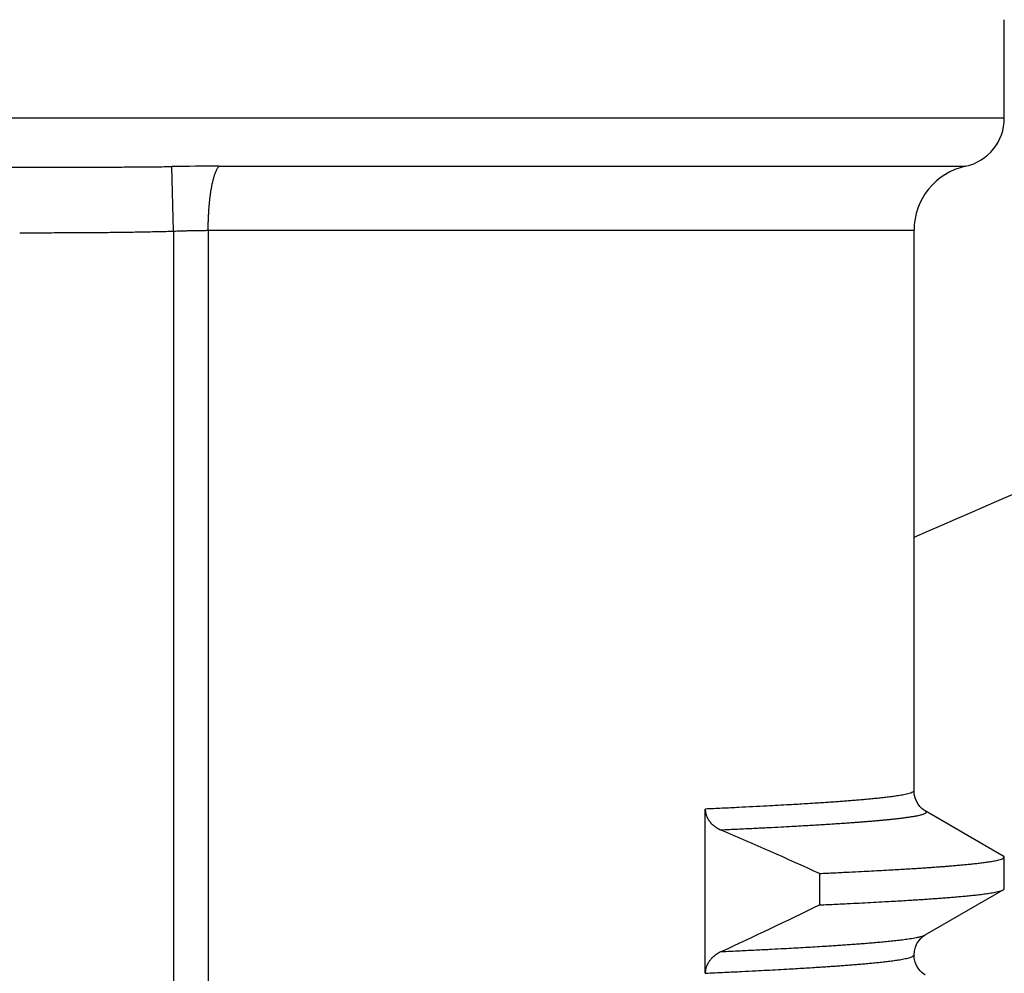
# Model space of a CAD drawing. Header units: millimetres. Extents: x 0 to 1071, y 0 to 742.
# Tile 49 of 131: x 166 to 172, y 435 to 441. Entities that reach past the tile are written whole.
import ezdxf

# ---------------------------------------------------------------- set-up
doc = ezdxf.new("R2010")
doc.units = ezdxf.units.MM
doc.header["$LTSCALE"] = 0.454724
doc.layers.add('NoLayerName_001', color=7, linetype='Continuous')
doc.layers.add('NoLayerName_002', color=7, linetype='Continuous')
doc.styles.get("Standard").update_dxf_attribs({"font": 'txt', "bigfont": 'extfont2'})
doc.dimstyles.get("Standard").update_dxf_attribs({"dimtxt": 2.5, "dimasz": 2.5, "dimexe": 1, "dimexo": 1, "dimtad": 1, "dimdec": 3, "dimzin": 0, "dimdsep": 46, "dimtxsty": 'Standard', "dimcen": 2.5, "dimadec": 3, "dimazin": 0, "dimtfac": 0.75, "dimtdec": 3, "dimtmove": 0, "dimatfit": 3, "dimfxl": 1, "dimarcsym": 0})

# ---------------------------------------------------------------- blocks, each defined once
blk = doc.blocks.new('_OPEN30')
at = {"color": 0, "linetype": 'ByBlock', "lineweight": -2}
for p, q in [((-1, 0.267949), (0, 0)), ((0, 0), (-1, -0.267949)), ((0, 0), (-1, 0))]:
    blk.add_line(p, q, dxfattribs=at)
blk = doc.blocks.new('*D93')
at = {"layer": 'Defpoints', "color": 0}
for p in [(200.9853, 487.5), (232.6932, 487.5), (170.65, 428.55)]:
    blk.add_point(p, dxfattribs=at)
at = {"layer": 'NoLayerName_002', "color": 0, "linetype": 'Continuous', "lineweight": 13}
for p, q in [((203.4853, 487.5), (235.1932, 487.5)), ((232.6932, 432.3), (232.6932, 483.75)), ((173.15, 428.55), (235.1932, 428.55))]:
    blk.add_line(p, q, dxfattribs=at)
at = {"layer": 'NoLayerName_002', "color": 0, "lineweight": 13, "xscale": 3.75, "yscale": 3.75, "zscale": 3.75}
for p, rotation in [((232.6932, 487.5), 90), ((232.6932, 428.55), 270)]:
    blk.add_blockref('_OPEN30', p, dxfattribs=dict(at, rotation=rotation))
at = {"layer": 'NoLayerName_002', "color": 0, "lineweight": 13, "insert": (225.8182, 458.025), "char_height": 8.75, "attachment_point": 5, "rotation": 90}
blk.add_mtext('\\W0.8000;５９', dxfattribs=at)

msp = doc.modelspace()

# ---------------------------------------------------------------- linework, layer by layer
at = {"layer": 'NoLayerName_001', "color": 60, "linetype": 'Continuous', "lineweight": 25}
for p, q in [((171.7752, 440.3999), (171.7752, 440.9999)), ((171.7752, 440.3999), (159.7752, 440.3999)), ((166.7133, 439.7114), (166.7017, 440.1048)), ((166.9903, 440.1069), (171.5395, 440.1069)), ((166.7133, 439.7114), (166.7133, 428.7999)), ((166.9241, 439.7162), (171.2252, 439.7162)), ((166.9241, 439.7162), (166.9241, 429.0999)), ((171.2252, 436.3), (171.2252, 439.7162)), ((169.9528, 435.1898), (169.9528, 436.189)), ((171.7689, 435.9031), (171.2933, 436.1779)), ((171.7752, 435.7041), (171.7752, 435.8958)), ((170.6486, 435.7967), (170.6486, 435.6049)), ((171.2934, 435.4219), (171.7689, 435.6968)), ((171.2252, 435.2999), (171.2252, 435.2999))]:
    msp.add_line(p, q, dxfattribs=at)
for points in [[(171.2933, 436.178), (171.2901, 436.1799), (171.2822, 436.1853), (171.2725, 436.1931), (171.2614, 436.2042), (171.2501, 436.2188), (171.2399, 436.2363), (171.2316, 436.2572), (171.2264, 436.2809), (171.2252, 436.3)], [(171.2252, 435.2999), (171.2272, 435.3239), (171.2335, 435.3484), (171.2431, 435.3697), (171.2544, 435.3871), (171.2666, 435.4012), (171.2782, 435.4116), (171.2878, 435.4185), (171.2933, 435.4219)], [(171.2933, 435.178), (171.2902, 435.1798), (171.2823, 435.1852), (171.2727, 435.193), (171.2616, 435.204), (171.2502, 435.2186), (171.24, 435.2361), (171.2317, 435.257), (171.2265, 435.2806), (171.2252, 435.2999)]]:
    msp.add_lwpolyline(points, dxfattribs=at)
for centre, radius, start, end in [((171.4752, 440.3999), 0.3, 282.37347, 0), ((167.0112, 417.0449), 23.062, 90.05173, 90.76889), ((171.6252, 439.7162), 0.4, 102.37374, 180), ((157.7219, 407.3259), 31.2679, 65.58026, 66.77886), ((152.4288, 473.1818), 41.761, 294.95832, 295.86725)]:
    msp.add_arc(centre, radius, start, end, dxfattribs=at)
at = {"layer": 'NoLayerName_001', "color": 7, "linetype": 'Continuous', "lineweight": 25}
msp.add_arc((150, 487.5), 54, 293.14498, 296.26065, dxfattribs=at)
at = {"layer": 'NoLayerName_001', "color": 60, "linetype": 'Continuous', "lineweight": 25}
for points, knots in [([(164.8487, 440.1048), (164.8796, 440.1045), (164.9413, 440.1037), (165.034, 440.1029), (165.1421, 440.1021), (165.2811, 440.1014), (165.4818, 440.1009), (165.6517, 440.1007), (165.7598, 440.1007), (165.7752, 440.1007)], [0, 0, 0, 0, 0.0926501, 0.1853003, 0.2779509, 0.4169271, 0.6022281, 0.8801783, 0.9265034, 0.9265034, 0.9265034, 0.9265034]), ([(165.7752, 440.1007), (165.8678, 440.1008), (166.0223, 440.1008), (166.223, 440.1013), (166.362, 440.1019), (166.4701, 440.1025), (166.5627, 440.1033), (166.6399, 440.104), (166.6862, 440.1046), (166.7017, 440.1048)], [0, 0, 0, 0, 0.2779503, 0.463251, 0.6022271, 0.6948778, 0.7875282, 0.8801784, 0.9265034, 0.9265034, 0.9265034, 0.9265034]), ([(166.9787, 440.0906), (166.9805, 440.0934), (166.9836, 440.0994), (166.9882, 440.1043), (166.9903, 440.1069)], [0, 0, 0, 0, 0.01007259, 0.02008693, 0.02008693, 0.02008693, 0.02008693]), ([(166.9241, 439.7162), (166.9241, 439.7195), (166.9241, 439.7262), (166.9242, 439.7362), (166.9243, 439.7463), (166.9245, 439.7563), (166.9247, 439.7663), (166.925, 439.7763), (166.9254, 439.7863), (166.9258, 439.7963), (166.9262, 439.8064), (166.9268, 439.8164), (166.9273, 439.8264), (166.928, 439.8364), (166.9287, 439.8464), (166.9294, 439.8564), (166.9302, 439.8664), (166.9311, 439.8764), (166.9321, 439.8864), (166.9331, 439.8963), (166.9342, 439.9063), (166.9353, 439.9163), (166.9366, 439.9262), (166.9379, 439.9362), (166.9394, 439.9461), (166.9409, 439.956), (166.9425, 439.9659), (166.9442, 439.9757), (166.9461, 439.9856), (166.948, 439.9954), (166.9501, 440.0052), (166.9523, 440.015), (166.9547, 440.0248), (166.9573, 440.0344), (166.9601, 440.0441), (166.9631, 440.0536), (166.9664, 440.0631), (166.97, 440.0724), (166.974, 440.0817), (166.9772, 440.0876), (166.9787, 440.0906)], [0, 0, 0, 0, 0.0100226, 0.0200455, 0.0300686, 0.0400921, 0.0501158, 0.0601398, 0.0701642, 0.080189, 0.0902142, 0.1002399, 0.1102661, 0.120293, 0.1303207, 0.1403491, 0.150378, 0.160407, 0.1704356, 0.1804637, 0.190491, 0.2005173, 0.2105426, 0.220567, 0.2305906, 0.2406136, 0.2506363, 0.2606591, 0.2706821, 0.2807054, 0.2907299, 0.3007567, 0.3107865, 0.320816, 0.3308419, 0.340863, 0.3508804, 0.360899, 0.3709331, 0.3810078, 0.3810078, 0.3810078, 0.3810078]), ([(165.7752, 439.7017), (165.8221, 439.7017), (165.9159, 439.7018), (166.041, 439.7021), (166.1505, 439.7027), (166.2443, 439.7033), (166.3381, 439.7042), (166.4163, 439.7051), (166.4788, 439.7061), (166.5257, 439.7069), (166.5726, 439.7078), (166.6195, 439.7089), (166.6664, 439.71), (166.6976, 439.7109), (166.7133, 439.7114)], [0, 0, 0, 0, 0.140723, 0.281446, 0.375262, 0.4690793, 0.5628981, 0.656717, 0.703626, 0.7505347, 0.797443, 0.8443509, 0.8912587, 0.9381664, 0.9381664, 0.9381664, 0.9381664]), ([(166.7133, 439.7114), (166.7203, 439.7116), (166.7343, 439.7122), (166.7519, 439.7129), (166.766, 439.7134), (166.7765, 439.7137), (166.787, 439.714), (166.7976, 439.7143), (166.8081, 439.7146), (166.8187, 439.7149), (166.8292, 439.7151), (166.8397, 439.7153), (166.8503, 439.7155), (166.8608, 439.7157), (166.8714, 439.7158), (166.8819, 439.716), (166.8925, 439.7161), (166.903, 439.7161), (166.9135, 439.7162), (166.9206, 439.7162), (166.9241, 439.7162)], [0, 0, 0, 0, 0.0210864, 0.042173, 0.0527164, 0.0632601, 0.0738038, 0.0843477, 0.0948917, 0.1054357, 0.1159797, 0.1265237, 0.1370676, 0.1476115, 0.1581553, 0.168699, 0.1792426, 0.1897861, 0.2003295, 0.2108728, 0.2108728, 0.2108728, 0.2108728]), ([(171.2252, 436.3), (171.221, 436.2964), (171.2134, 436.2875), (171.1962, 436.2837), (171.1799, 436.2792), (171.1631, 436.2759), (171.1462, 436.2728), (171.1294, 436.2701), (171.1125, 436.2675), (171.0955, 436.2652), (171.0786, 436.263), (171.0616, 436.2609), (171.0446, 436.2589), (171.0276, 436.257), (171.0106, 436.2551), (170.9936, 436.2534), (170.9766, 436.2517), (170.9596, 436.2501), (170.9426, 436.2485), (170.9255, 436.2469), (170.9085, 436.2454), (170.8915, 436.244), (170.8744, 436.2426), (170.8517, 436.2407), (170.8233, 436.2385), (170.7892, 436.2359), (170.7551, 436.2334), (170.721, 436.231), (170.6869, 436.2286), (170.6528, 436.2264), (170.613, 436.2238), (170.5675, 436.221), (170.5163, 436.2179), (170.4594, 436.2146), (170.3968, 436.211), (170.3228, 436.207), (170.2431, 436.2029), (170.1521, 436.1984), (170.0553, 436.1937), (169.987, 436.1906), (169.9528, 436.189)], [0, 0, 0, 0, 0.01665, 0.033764, 0.050852, 0.067953, 0.08505, 0.102147, 0.119244, 0.136342, 0.153439, 0.170536, 0.187633, 0.204729, 0.221826, 0.238923, 0.25602, 0.273117, 0.290215, 0.307312, 0.32441, 0.341508, 0.358605, 0.375702, 0.409896, 0.444089, 0.478283, 0.512476, 0.546669, 0.580863, 0.615056, 0.666346, 0.717637, 0.768927, 0.837314, 0.905701, 0.991184, 1.076668, 1.179248, 1.281828, 1.281828, 1.281828, 1.281828]), ([(169.9528, 436.189), (169.9529, 436.1871), (169.9529, 436.1833), (169.9533, 436.1776), (169.954, 436.172), (169.955, 436.1664), (169.9563, 436.1608), (169.9578, 436.1553), (169.9596, 436.1499), (169.9616, 436.1446), (169.9639, 436.1393), (169.9664, 436.1342), (169.9691, 436.1292), (169.972, 436.1244), (169.9752, 436.1196), (169.9785, 436.115), (169.982, 436.1105), (169.9857, 436.1062), (169.9896, 436.102), (169.9935, 436.098), (169.9977, 436.0941), (170.0019, 436.0903), (170.0063, 436.0867), (170.0108, 436.0832), (170.0155, 436.0799), (170.0202, 436.0768), (170.025, 436.0737), (170.0299, 436.0709), (170.0349, 436.0681), (170.0399, 436.0656), (170.045, 436.0631), (170.0485, 436.0616), (170.0502, 436.0608)], [0, 0, 0, 0, 0.0056707, 0.0113537, 0.0170469, 0.0227477, 0.0284531, 0.0341597, 0.0398638, 0.0455619, 0.051254, 0.0569432, 0.0626311, 0.068319, 0.0740068, 0.0796939, 0.0853787, 0.0910601, 0.0967396, 0.1024188, 0.1080986, 0.1137796, 0.1194616, 0.1251438, 0.1308251, 0.1365052, 0.1421843, 0.1478625, 0.1535393, 0.159214, 0.1648857, 0.1705529, 0.1705529, 0.1705529, 0.1705529]), ([(171.2933, 436.1779), (171.2956, 436.1752), (171.3043, 436.17), (171.2925, 436.1609), (171.2832, 436.1574), (171.2724, 436.1539), (171.2618, 436.1512), (171.251, 436.1487), (171.2401, 436.1465), (171.2293, 436.1445), (171.2184, 436.1426), (171.2075, 436.1408), (171.1966, 436.1391), (171.1856, 436.1375), (171.1747, 436.136), (171.1637, 436.1346), (171.1528, 436.1332), (171.1418, 436.1318), (171.1308, 436.1305), (171.1198, 436.1292), (171.1089, 436.128), (171.0979, 436.1268), (171.0869, 436.1256), (171.0759, 436.1245), (171.0649, 436.1234), (171.0539, 436.1223), (171.0429, 436.1212), (171.0282, 436.1199), (171.0099, 436.1182), (170.9879, 436.1162), (170.9658, 436.1143), (170.9438, 436.1125), (170.9218, 436.1108), (170.8998, 436.109), (170.8777, 436.1074), (170.852, 436.1055), (170.8226, 436.1033), (170.7895, 436.101), (170.7565, 436.0988), (170.7197, 436.0964), (170.694, 436.0948), (170.6793, 436.0938)], [0, 0, 0, 0, 0.0106376, 0.0213248, 0.0323595, 0.0434156, 0.0544655, 0.0655174, 0.0765688, 0.0876199, 0.0986711, 0.1097223, 0.1207735, 0.1318248, 0.1428764, 0.1539281, 0.1649797, 0.176031, 0.1870822, 0.1981333, 0.2091844, 0.2202355, 0.2312866, 0.2423377, 0.2533888, 0.2644399, 0.275491, 0.2865422, 0.3086444, 0.3307465, 0.3528486, 0.3749507, 0.3970528, 0.4191549, 0.4412569, 0.463359, 0.4965121, 0.5296652, 0.5628183, 0.5959714, 0.6401754, 0.6401754, 0.6401754, 0.6401754]), ([(170.6793, 436.0938), (170.6645, 436.0929), (170.6351, 436.0911), (170.5873, 436.0883), (170.5358, 436.0853), (170.477, 436.082), (170.4108, 436.0784), (170.3335, 436.0744), (170.2452, 436.07), (170.1496, 436.0654), (170.0833, 436.0624), (170.0502, 436.0608)], [0, 0, 0, 0, 0.0442041, 0.0884081, 0.1436632, 0.1989183, 0.2652244, 0.3425815, 0.4309896, 0.5304489, 0.629908, 0.629908, 0.629908, 0.629908]), ([(171.7752, 435.8958), (171.7752, 435.8959), (171.7752, 435.8963), (171.7751, 435.8968), (171.7749, 435.8973), (171.7748, 435.8977), (171.7745, 435.8982), (171.7743, 435.8986), (171.774, 435.899), (171.7737, 435.8994), (171.7734, 435.8998), (171.773, 435.9001), (171.7727, 435.9005), (171.7723, 435.9008), (171.7719, 435.9011), (171.7715, 435.9014), (171.771, 435.9017), (171.7706, 435.902), (171.7702, 435.9023), (171.7697, 435.9026), (171.7693, 435.9028), (171.769, 435.903), (171.7689, 435.9031)], [0, 0, 0, 0, 0.00049748, 0.00099748, 0.00149905, 0.00199916, 0.00249564, 0.0029905, 0.00348575, 0.00398289, 0.00448291, 0.00498635, 0.00549335, 0.00600369, 0.00651683, 0.00703199, 0.00754815, 0.00806412, 0.00857856, 0.00908999, 0.00959684, 0.01009745, 0.01009745, 0.01009745, 0.01009745]), ([(170.6486, 435.7967), (170.6788, 435.7981), (170.7393, 435.8008), (170.825, 435.805), (170.9006, 435.8087), (170.9662, 435.8122), (171.0266, 435.8154), (171.0821, 435.8185), (171.1324, 435.8214), (171.1778, 435.8241), (171.2181, 435.8266), (171.2533, 435.8289), (171.2836, 435.8309), (171.3138, 435.8329), (171.344, 435.8351), (171.3742, 435.8372), (171.4044, 435.8395), (171.4295, 435.8415), (171.4496, 435.8431), (171.4647, 435.8444), (171.4798, 435.8456), (171.4949, 435.8469), (171.51, 435.8483), (171.5251, 435.8496), (171.5401, 435.8511), (171.5552, 435.8525), (171.5703, 435.854), (171.5853, 435.8556), (171.6004, 435.8573), (171.6154, 435.859), (171.6305, 435.8607), (171.6455, 435.8626), (171.6605, 435.8646), (171.6755, 435.8667), (171.6905, 435.869), (171.7054, 435.8714), (171.7203, 435.8742), (171.7352, 435.8772), (171.7496, 435.8812), (171.7648, 435.8846), (171.7715, 435.8926), (171.7752, 435.8958)], [0, 0, 0, 0, 0.090842, 0.181683, 0.257385, 0.317946, 0.378507, 0.439068, 0.484489, 0.529911, 0.575332, 0.605612, 0.635893, 0.666174, 0.696454, 0.726735, 0.757015, 0.787296, 0.802437, 0.817577, 0.832718, 0.847859, 0.863, 0.878141, 0.893282, 0.908423, 0.923564, 0.938704, 0.953844, 0.968985, 0.984125, 0.999266, 1.014406, 1.029548, 1.044689, 1.059829, 1.074969, 1.090113, 1.105247, 1.120401, 1.135143, 1.135143, 1.135143, 1.135143]), ([(170.6486, 435.6049), (170.6832, 435.6066), (170.7466, 435.6094), (170.8331, 435.6137), (170.9081, 435.6174), (170.9773, 435.621), (171.0407, 435.6245), (171.0983, 435.6277), (171.1502, 435.6308), (171.1963, 435.6336), (171.2366, 435.6361), (171.2712, 435.6384), (171.3057, 435.6407), (171.3403, 435.6431), (171.3748, 435.6456), (171.4036, 435.6478), (171.4266, 435.6495), (171.4439, 435.6509), (171.4612, 435.6523), (171.4784, 435.6538), (171.4957, 435.6553), (171.5129, 435.6568), (171.5302, 435.6584), (171.5474, 435.6601), (171.5646, 435.6618), (171.5819, 435.6635), (171.5991, 435.6654), (171.6163, 435.6673), (171.6335, 435.6694), (171.6507, 435.6716), (171.6678, 435.6739), (171.685, 435.6764), (171.7021, 435.6792), (171.7191, 435.6822), (171.7361, 435.6858), (171.753, 435.6898), (171.7635, 435.6946), (171.7689, 435.6968)], [0, 0, 0, 0, 0.103913, 0.190508, 0.259783, 0.329059, 0.398334, 0.450291, 0.502248, 0.554205, 0.588842, 0.62348, 0.658118, 0.692756, 0.727394, 0.762032, 0.779351, 0.79667, 0.81399, 0.831309, 0.848628, 0.865948, 0.883267, 0.900586, 0.917905, 0.935223, 0.952542, 0.969861, 0.987181, 1.0045, 1.021819, 1.039137, 1.056457, 1.073783, 1.091095, 1.108413, 1.125731, 1.125731, 1.125731, 1.125731]), ([(171.7689, 435.6968), (171.769, 435.6968), (171.7693, 435.697), (171.7697, 435.6973), (171.7701, 435.6975), (171.7705, 435.6978), (171.7709, 435.6981), (171.7713, 435.6984), (171.7717, 435.6987), (171.7721, 435.699), (171.7725, 435.6993), (171.7729, 435.6997), (171.7733, 435.7001), (171.7736, 435.7005), (171.774, 435.7009), (171.7743, 435.7013), (171.7745, 435.7017), (171.7748, 435.7022), (171.7749, 435.7026), (171.7751, 435.7031), (171.7752, 435.7036), (171.7752, 435.7039), (171.7752, 435.7041)], [0, 0, 0, 0, 0.00049022, 0.00097777, 0.0014648, 0.00195357, 0.00244637, 0.00294563, 0.00345381, 0.00397146, 0.00449553, 0.00502278, 0.00555025, 0.00607529, 0.00659569, 0.00710976, 0.00761646, 0.00811554, 0.00860777, 0.00909506, 0.00958064, 0.0100692, 0.0100692, 0.0100692, 0.0100692]), ([(170.0502, 435.3207), (170.0886, 435.3224), (170.159, 435.3256), (170.2614, 435.3306), (170.3509, 435.3351), (170.4277, 435.3392), (170.4916, 435.3426), (170.5492, 435.3459), (170.6067, 435.3492), (170.6579, 435.3523), (170.7026, 435.3551), (170.741, 435.3576), (170.7793, 435.3602), (170.8177, 435.3628), (170.856, 435.3656), (170.888, 435.368), (170.9135, 435.3699), (170.9327, 435.3715), (170.9518, 435.373), (170.971, 435.3746), (170.9901, 435.3762), (171.0093, 435.3779), (171.0284, 435.3797), (171.0475, 435.3815), (171.0666, 435.3834), (171.0858, 435.3853), (171.1049, 435.3874), (171.124, 435.3895), (171.143, 435.3918), (171.1621, 435.3941), (171.1812, 435.3967), (171.2002, 435.3995), (171.2192, 435.4025), (171.2381, 435.4058), (171.2569, 435.4098), (171.2757, 435.4142), (171.2874, 435.4195), (171.2933, 435.4219)], [0, 0, 0, 0, 0.115296, 0.211377, 0.307457, 0.384321, 0.441969, 0.499617, 0.557266, 0.614914, 0.653346, 0.691778, 0.730211, 0.768643, 0.807075, 0.845507, 0.864724, 0.88394, 0.903157, 0.922373, 0.94159, 0.960806, 0.980023, 0.999239, 1.018455, 1.037671, 1.056887, 1.076103, 1.09532, 1.114537, 1.133752, 1.152967, 1.172185, 1.191408, 1.210618, 1.229832, 1.249047, 1.249047, 1.249047, 1.249047]), ([(170.0502, 435.3206), (170.0485, 435.3198), (170.045, 435.3182), (170.04, 435.3156), (170.0349, 435.3128), (170.03, 435.3099), (170.0251, 435.3069), (170.0204, 435.3037), (170.0157, 435.3004), (170.0111, 435.297), (170.0066, 435.2934), (170.0023, 435.2897), (169.998, 435.2858), (169.9939, 435.2818), (169.99, 435.2777), (169.9861, 435.2734), (169.9825, 435.269), (169.979, 435.2644), (169.9757, 435.2598), (169.9725, 435.255), (169.9696, 435.25), (169.9668, 435.245), (169.9643, 435.2399), (169.962, 435.2346), (169.9599, 435.2292), (169.9581, 435.2238), (169.9565, 435.2182), (169.9552, 435.2126), (169.9541, 435.207), (169.9534, 435.2013), (169.9529, 435.1955), (169.9529, 435.1917), (169.9528, 435.1898)], [0, 0, 0, 0, 0.005718, 0.0114399, 0.0171646, 0.0228914, 0.0286197, 0.0343491, 0.0400796, 0.0458115, 0.0515443, 0.0572768, 0.0630081, 0.0687381, 0.0744668, 0.0801951, 0.0859242, 0.0916557, 0.0973889, 0.1031231, 0.1088583, 0.1145951, 0.1203351, 0.1260803, 0.1318337, 0.1375943, 0.1433564, 0.1491155, 0.1548676, 0.1606099, 0.1663411, 0.1720612, 0.1720612, 0.1720612, 0.1720612]), ([(169.9528, 435.1889), (169.9927, 435.1907), (170.0667, 435.1941), (170.1691, 435.1991), (170.2545, 435.2034), (170.3285, 435.2073), (170.3968, 435.2109), (170.4594, 435.2145), (170.5163, 435.2178), (170.5675, 435.2208), (170.613, 435.2237), (170.6528, 435.2263), (170.6869, 435.2285), (170.721, 435.2309), (170.7551, 435.2333), (170.7892, 435.2358), (170.8233, 435.2384), (170.8517, 435.2406), (170.8744, 435.2425), (170.8915, 435.2439), (170.9085, 435.2453), (170.9255, 435.2468), (170.9426, 435.2484), (170.9596, 435.25), (170.9766, 435.2516), (170.9936, 435.2533), (171.0106, 435.255), (171.0276, 435.2569), (171.0446, 435.2588), (171.0616, 435.2608), (171.0786, 435.2628), (171.0955, 435.2651), (171.1125, 435.2674), (171.1294, 435.2699), (171.1462, 435.2727), (171.1631, 435.2757), (171.1799, 435.2791), (171.1962, 435.2836), (171.2134, 435.2874), (171.221, 435.2963), (171.2252, 435.2999)], [0, 0, 0, 0, 0.119677, 0.222258, 0.307742, 0.376129, 0.444516, 0.512903, 0.564193, 0.615484, 0.666774, 0.700968, 0.735161, 0.769355, 0.803548, 0.837742, 0.871936, 0.906129, 0.923227, 0.940324, 0.957422, 0.974519, 0.991617, 1.008715, 1.025812, 1.042909, 1.060006, 1.077103, 1.094199, 1.111296, 1.128393, 1.145491, 1.162588, 1.179686, 1.196783, 1.213879, 1.23098, 1.248069, 1.265182, 1.281834, 1.281834, 1.281834, 1.281834])]:
    msp.add_open_spline(points, degree=3, knots=knots, dxfattribs=at)

# ---------------------------------------------------------------- dimensions: what is measured, and where the dimension line sits
at = {"layer": 'NoLayerName_002', "color": 3, "linetype": 'Continuous', "lineweight": 13}
dim = msp.add_linear_dim(base=(232.6932, 487.5), p1=(170.65, 428.55), p2=(200.9853, 487.5), angle=90, text='\\W0.8000;５９', dimstyle='Standard', override={"dimtxt": 8.75, "dimasz": 3.75, "dimexe": 2.5, "dimexo": 2.5, "dimgap": 2.5, "dimzin": 8, "dimblk": 'OPEN30', "dimclrd": 0, "dimclre": 0, "dimclrt": 0, "dimtp": 0, "dimtm": 0, "dimlwd": 13, "dimlwe": 13}, dxfattribs=at)
dim.commit()
dim.dimension.update_dxf_attribs({"geometry": '*D93', "text_midpoint": (232.6932, 458.025), "dimtype": 160})

doc.saveas('drawing.dxf')
